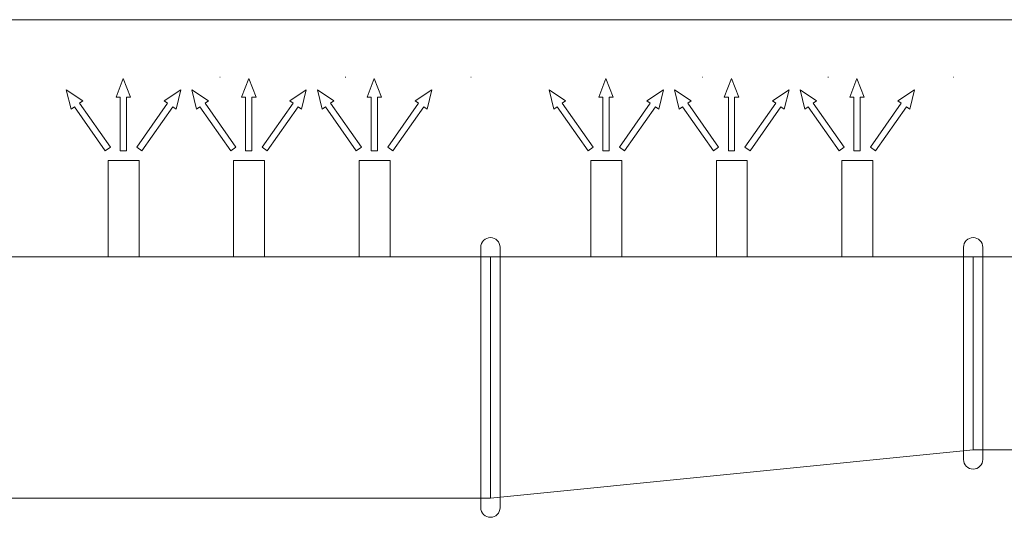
# Model space of a CAD drawing. Header units: millimetres. Extents: x -12988 to 25758, y 6227 to 71097.
# Tile 21 of 196: x 4810 to 5320, y 17800 to 18058. Entities that reach past the tile are written whole.
import ezdxf

# ---------------------------------------------------------------- set-up
doc = ezdxf.new("R2010")
doc.units = ezdxf.units.MM
for name, color, linetype, lineweight in [('!1 WENTYLACJA', 3, 'Continuous', 20), ('0! WIZJA', 210, 'Continuous', 18), ('2DA_ALW', 116, 'Continuous', 9)]:
    doc.layers.add(name, color=color, linetype=linetype, lineweight=lineweight)

# ---------------------------------------------------------------- blocks, each defined once
blk = doc.blocks.new('2da_strz_01_y5t068')
for p in [(-0.5, 0), (0.2, 0.1), (0.2, -0.1)]:
    blk.add_line(p, (0.5, 0))
blk = doc.blocks.new('2da_strz_05')
for p, q in [((-0.5, 0.043), (0.243, 0.043)), ((-0.5, 0.043), (-0.5, -0.043)), ((0.5, 0), (0.243, 0.1)), ((0.243, 0.043), (0.243, 0.1)), ((0.5, 0), (0.243, -0.1)), ((-0.5, -0.043), (0.243, -0.043)), ((0.243, -0.1), (0.243, -0.043))]:
    blk.add_line(p, q)

msp = doc.modelspace()

# ---------------------------------------------------------------- linework, layer by layer
at = {"layer": '!1 WENTYLACJA', "ltscale": 0.5}
for p, q in [((4855.891, 17985.303), (4871.891, 17985.303)), ((4855.891, 17985.303), (4855.891, 17935.303)), ((4871.891, 17985.303), (4871.891, 17935.303)), ((4920.891, 17985.303), (4936.891, 17985.303)), ((4920.891, 17985.303), (4920.891, 17935.303)), ((4936.891, 17985.303), (4936.891, 17935.303)), ((4985.891, 17985.303), (5001.891, 17985.303)), ((4985.891, 17985.303), (4985.891, 17935.303)), ((5001.891, 17985.303), (5001.891, 17935.303)), ((5105.891, 17985.303), (5121.891, 17985.303)), ((5105.891, 17985.303), (5105.891, 17935.303)), ((5121.891, 17985.303), (5121.891, 17935.303)), ((5170.891, 17985.303), (5186.891, 17985.303)), ((5170.891, 17985.303), (5170.891, 17935.303)), ((5186.891, 17985.303), (5186.891, 17935.303)), ((5235.891, 17985.303), (5251.891, 17985.303)), ((5235.891, 17985.303), (5235.891, 17935.303)), ((5251.891, 17985.303), (5251.891, 17935.303)), ((5048.891, 17940.303), (5048.891, 17805.303)), ((5058.891, 17940.303), (5058.891, 17805.303)), ((5298.891, 17940.303), (5298.891, 17830.303)), ((5308.891, 17940.303), (5308.891, 17830.303)), ((4803.891, 17935.303), (5053.891, 17935.303)), ((5053.891, 17935.303), (5053.891, 17810.303)), ((5053.891, 17935.303), (5303.891, 17935.303)), ((5303.891, 17935.303), (5303.891, 17835.303)), ((5303.891, 17935.303), (5553.891, 17935.303)), ((5303.891, 17835.303), (5053.891, 17810.303)), ((5303.891, 17835.303), (5803.891, 17835.303)), ((5053.891, 17810.303), (4803.891, 17810.303))]:
    msp.add_line(p, q, dxfattribs=at)
for centre, start, end in [((5053.891, 17940.303), 0, 180), ((5303.891, 17940.303), 0, 180), ((5303.891, 17830.303), 180, 0), ((5053.891, 17805.303), 180, 0)]:
    msp.add_arc(centre, 5, start, end, dxfattribs=at)
at = {"layer": '0! WIZJA'}
msp.add_line((4500.891, 18058.303), (6082.891, 18058.303), dxfattribs=at)

# ---------------------------------------------------------------- block references
at = {"layer": '!1 WENTYLACJA', "ltscale": 0.5}
for p, xscale, yscale, zscale, rotation in [((4863.736, 18009.053), 37.5, 37.5, 37.5, 90), ((4928.736, 18009.053), 37.5, 37.5, 37.5, 90), ((4993.736, 18009.053), 37.5, 37.5, 37.5, 90), ((5113.736, 18009.053), 37.5, 37.5, 37.5, 90), ((5178.736, 18009.053), 37.5, 37.5, 37.5, 90), ((5243.736, 18009.053), 37.5, 37.5, 37.5, 90), ((4845.001, 18006.583), -37.50000000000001, 37.50000000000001, 37.5, 305), ((4882.781, 18006.583), 37.50000000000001, 37.50000000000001, 37.50000000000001, 55), ((4910.001, 18006.583), -37.50000000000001, 37.50000000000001, 37.5, 305), ((4947.781, 18006.583), 37.50000000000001, 37.50000000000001, 37.50000000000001, 55), ((4975.001, 18006.583), -37.50000000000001, 37.50000000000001, 37.5, 305), ((5012.781, 18006.583), 37.50000000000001, 37.50000000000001, 37.50000000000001, 55), ((5095.001, 18006.583), -37.50000000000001, 37.50000000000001, 37.5, 305), ((5132.781, 18006.583), 37.50000000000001, 37.50000000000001, 37.50000000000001, 55), ((5160.001, 18006.583), -37.50000000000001, 37.50000000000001, 37.5, 305), ((5197.781, 18006.583), 37.50000000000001, 37.50000000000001, 37.50000000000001, 55), ((5225.001, 18006.583), -37.50000000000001, 37.50000000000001, 37.5, 305), ((5262.781, 18006.583), 37.50000000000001, 37.50000000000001, 37.50000000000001, 55)]:
    msp.add_blockref('2da_strz_05', p, dxfattribs=dict(at, xscale=xscale, yscale=yscale, zscale=zscale, rotation=rotation))
at = {"layer": '2DA_ALW', "ltscale": 0.5, "xscale": 0.25, "yscale": 0.25, "zscale": 0.25, "rotation": 180}
for p in [(4913.828, 18028.505), (4978.828, 18028.505), (5043.828, 18028.505), (5163.828, 18028.505), (5228.828, 18028.505), (5293.828, 18028.505)]:
    msp.add_blockref('2da_strz_01_y5t068', p, dxfattribs=at)

doc.saveas('drawing.dxf')
